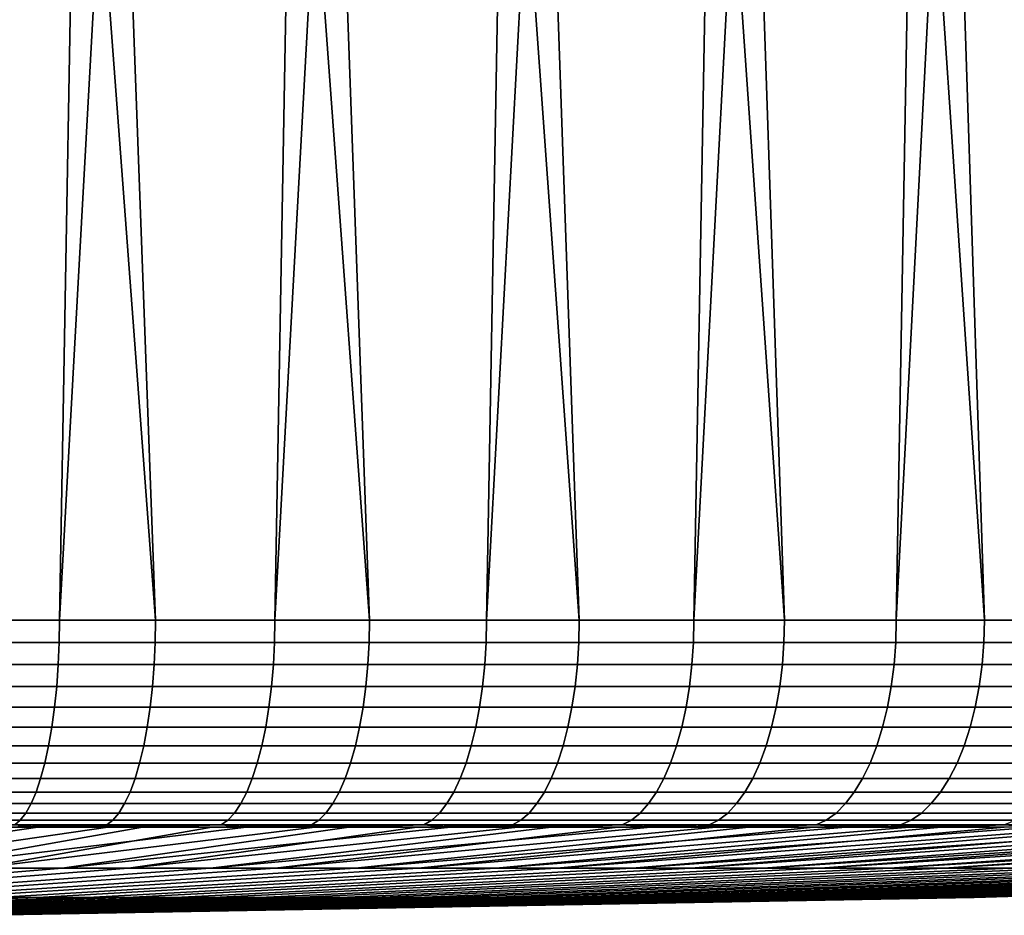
# Model space of a CAD drawing. Header units: metres. Extents: x -166 to 33, y -71 to 34.
# Tile 107 of 256: x 16.13 to 20.88, y -71.42 to -67.1. Entities that reach past the tile are written whole.
import ezdxf

# ---------------------------------------------------------------- set-up
doc = ezdxf.new("R2010")
doc.units = ezdxf.units.M
doc.layers.add('solid_12208131', color=7, linetype='CONTINUOUS')

msp = doc.modelspace()

# ---------------------------------------------------------------- linework, layer by layer
at = {"layer": 'solid_12208131'}
for points in [[(17.030746, -56.073952, 46.871193), (17.087698, -56.099998, 46.886261), (16.318224, -69.997673, 46.665993), (16.565168, -56.099998, 46.733059)], [(18.054014, -56.073952, 47.213531), (18.119276, -56.099998, 47.235043), (17.357441, -69.997673, 46.971443), (17.605862, -56.099998, 47.053631)], [(18.308369, -56.073952, 84.691711), (17.830038, -56.099998, 84.869095), (18.825859, -69.997673, 84.489082), (18.341267, -56.099998, 84.681602)], [(19.057329, -56.073952, 47.610569), (19.130342, -56.099998, 47.639454), (18.378595, -69.997673, 47.33271), (18.627562, -56.099998, 47.430367)], [(19.306202, -56.073952, 84.28109), (18.8472, -56.099998, 84.48027), (19.815653, -69.997673, 84.04911), (19.347467, -56.099998, 84.265236)], [(20.037767, -56.073952, 48.061138), (20.117901, -56.099998, 48.098293), (19.378695, -69.997673, 47.748726), (19.627245, -56.099998, 47.862152)], [(20.280434, -56.073952, 83.817253), (19.841694, -56.099998, 84.036659), (20.780178, -69.997673, 83.556198), (20.329515, -56.099998, 83.794716)], [(20.992476, -56.073952, 48.563938), (21.07902, -56.099998, 48.610207), (20.354803, -69.997673, 48.218281), (20.601944, -56.099998, 48.347706)], [(21.22823, -56.073952, 83.301544), (20.810568, -56.099998, 83.539581), (21.7166, -69.997673, 83.011795), (21.284498, -56.099998, 83.271446)], [(15.207878, -56.099998, 85.594307), (15.734199, -69.997673, 85.479248), (16.782133, -69.997673, 85.2052), (15.739821, -56.099998, 85.477936)], [(16.565168, -56.099998, 46.733059), (16.318224, -69.997673, 46.665993), (15.263996, -69.997673, 46.417255), (16.038664, -56.099998, 46.594143)], [(16.268398, -56.099998, 85.34713), (15.739821, -56.099998, 85.477936), (16.782133, -69.997673, 85.2052)], [(16.268398, -56.099998, 85.34713), (16.782133, -69.997673, 85.2052), (17.813696, -69.997673, 84.874825), (16.793221, -56.099998, 85.201973)], [(17.605862, -56.099998, 47.053631), (17.357441, -69.997673, 46.971443), (16.318224, -69.997673, 46.665993), (17.087698, -56.099998, 46.886261)], [(17.313894, -56.099998, 85.042595), (16.793221, -56.099998, 85.201973), (17.813696, -69.997673, 84.874825)], [(17.313894, -56.099998, 85.042595), (17.813696, -69.997673, 84.874825), (18.825859, -69.997673, 84.489082), (17.830038, -56.099998, 84.869095)], [(18.627562, -56.099998, 47.430367), (18.378595, -69.997673, 47.33271), (17.357441, -69.997673, 46.971443), (18.119276, -56.099998, 47.235043)], [(18.341267, -56.099998, 84.681602), (18.825859, -69.997673, 84.489082), (19.815653, -69.997673, 84.04911), (18.8472, -56.099998, 84.48027)], [(19.627245, -56.099998, 47.862152), (19.378695, -69.997673, 47.748726), (18.378595, -69.997673, 47.33271), (19.130342, -56.099998, 47.639454)], [(19.347467, -56.099998, 84.265236), (19.815653, -69.997673, 84.04911), (20.780178, -69.997673, 83.556198), (19.841694, -56.099998, 84.036659)], [(20.601944, -56.099998, 48.347706), (20.354803, -69.997673, 48.218281), (19.378695, -69.997673, 47.748726), (20.117901, -56.099998, 48.098293)], [(20.329515, -56.099998, 83.794716), (20.780178, -69.997673, 83.556198), (21.7166, -69.997673, 83.011795), (20.810568, -56.099998, 83.539581)], [(21.548773, -56.099998, 48.885593), (21.30406, -69.997673, 48.73999), (20.354803, -69.997673, 48.218281), (21.07902, -56.099998, 48.610207)], [(16.316748, -70.104958, 46.671574), (15.262823, -70.104958, 46.422905), (15.263996, -69.997673, 46.417255), (16.318224, -69.997673, 46.665993)], [(15.73289, -70.104958, 85.473625), (16.780523, -70.104958, 85.199661), (16.782133, -69.997673, 85.2052), (15.734199, -69.997673, 85.479248)], [(17.355663, -70.104958, 46.976936), (16.316748, -70.104958, 46.671574), (16.318224, -69.997673, 46.665993), (17.357441, -69.997673, 46.971443)], [(16.780523, -70.104958, 85.199661), (17.811787, -70.104958, 84.869377), (17.813696, -69.997673, 84.874825), (16.782133, -69.997673, 85.2052)], [(18.376524, -70.104958, 47.338097), (17.355663, -70.104958, 46.976936), (17.357441, -69.997673, 46.971443), (18.378595, -69.997673, 47.33271)], [(17.811787, -70.104958, 84.869377), (18.823658, -70.104958, 84.483749), (18.825859, -69.997673, 84.489082), (17.813696, -69.997673, 84.874825)], [(19.376333, -70.104958, 47.753994), (18.376524, -70.104958, 47.338097), (18.378595, -69.997673, 47.33271), (19.378695, -69.997673, 47.748726)], [(18.823658, -70.104958, 84.483749), (19.813168, -70.104958, 84.043907), (19.815653, -69.997673, 84.04911), (18.825859, -69.997673, 84.489082)], [(20.352161, -70.104958, 48.223412), (19.376333, -70.104958, 47.753994), (19.378695, -69.997673, 47.748726), (20.354803, -69.997673, 48.218281)], [(19.813168, -70.104958, 84.043907), (20.777412, -70.104958, 83.551132), (20.780178, -69.997673, 83.556198), (19.815653, -69.997673, 84.04911)], [(21.301144, -70.104958, 48.744968), (20.352161, -70.104958, 48.223412), (20.354803, -69.997673, 48.218281), (21.30406, -69.997673, 48.73999)], [(20.777412, -70.104958, 83.551132), (21.713566, -70.104958, 83.006882), (21.7166, -69.997673, 83.011795), (20.780178, -69.997673, 83.556198)], [(15.262823, -70.104958, 46.422905), (16.316748, -70.104958, 46.671574), (16.312256, -70.212387, 46.688541), (15.259257, -70.212387, 46.44009)], [(16.780523, -70.104958, 85.199661), (15.73289, -70.104958, 85.473625), (15.728911, -70.212387, 85.456528), (16.775625, -70.212387, 85.182808)], [(16.316748, -70.104958, 46.671574), (17.355663, -70.104958, 46.976936), (17.35026, -70.212387, 46.993633), (16.312256, -70.212387, 46.688541)], [(17.811787, -70.104958, 84.869377), (16.780523, -70.104958, 85.199661), (16.775625, -70.212387, 85.182808), (17.805983, -70.212387, 84.852814)], [(17.355663, -70.104958, 46.976936), (18.376524, -70.104958, 47.338097), (18.370224, -70.212387, 47.354477), (17.35026, -70.212387, 46.993633)], [(18.823658, -70.104958, 84.483749), (17.811787, -70.104958, 84.869377), (17.805983, -70.212387, 84.852814), (18.816965, -70.212387, 84.467522)], [(18.376524, -70.104958, 47.338097), (19.376333, -70.104958, 47.753994), (19.369156, -70.212387, 47.770012), (18.370224, -70.212387, 47.354477)], [(19.813168, -70.104958, 84.043907), (18.823658, -70.104958, 84.483749), (18.816965, -70.212387, 84.467522), (19.805607, -70.212387, 84.028069)], [(19.376333, -70.104958, 47.753994), (20.352161, -70.104958, 48.223412), (20.344128, -70.212387, 48.239014), (19.369156, -70.212387, 47.770012)], [(20.777412, -70.104958, 83.551132), (19.813168, -70.104958, 84.043907), (19.805607, -70.212387, 84.028069), (20.769005, -70.212387, 83.535728)], [(20.352161, -70.104958, 48.223412), (21.301144, -70.104958, 48.744968), (21.292276, -70.212387, 48.760117), (20.344128, -70.212387, 48.239014)], [(21.713566, -70.104958, 83.006882), (20.777412, -70.104958, 83.551132), (20.769005, -70.212387, 83.535728), (21.704336, -70.212387, 82.991959)], [(15.259257, -70.212387, 46.44009), (16.312256, -70.212387, 46.688541), (16.304804, -70.317268, 46.716694), (15.253339, -70.317268, 46.468605)], [(16.775625, -70.212387, 85.182808), (15.728911, -70.212387, 85.456528), (15.722308, -70.317268, 85.428169), (16.767496, -70.317268, 85.154839)], [(16.312256, -70.212387, 46.688541), (17.35026, -70.212387, 46.993633), (17.341293, -70.317268, 47.021343), (16.304804, -70.317268, 46.716694)], [(17.805983, -70.212387, 84.852814), (16.775625, -70.212387, 85.182808), (16.767496, -70.317268, 85.154839), (17.796352, -70.317268, 84.825333)], [(17.35026, -70.212387, 46.993633), (18.370224, -70.212387, 47.354477), (18.35977, -70.317268, 47.38166), (17.341293, -70.317268, 47.021343)], [(18.816965, -70.212387, 84.467522), (17.805983, -70.212387, 84.852814), (17.796352, -70.317268, 84.825333), (18.805861, -70.317268, 84.440598)], [(18.370224, -70.212387, 47.354477), (19.369156, -70.212387, 47.770012), (19.357246, -70.317268, 47.796589), (18.35977, -70.317268, 47.38166)], [(19.805607, -70.212387, 84.028069), (18.816965, -70.212387, 84.467522), (18.805861, -70.317268, 84.440598), (19.79306, -70.317268, 84.001785)], [(19.369156, -70.212387, 47.770012), (20.344128, -70.212387, 48.239014), (20.330797, -70.317268, 48.264908), (19.357246, -70.317268, 47.796589)], [(20.769005, -70.212387, 83.535728), (19.805607, -70.212387, 84.028069), (19.79306, -70.317268, 84.001785), (20.755054, -70.317268, 83.510162)], [(20.344128, -70.212387, 48.239014), (21.292276, -70.212387, 48.760117), (21.277563, -70.317268, 48.785252), (20.330797, -70.317268, 48.264908)], [(21.704336, -70.212387, 82.991959), (20.769005, -70.212387, 83.535728), (20.755054, -70.317268, 83.510162), (21.689024, -70.317268, 82.967186)], [(15.253339, -70.317268, 46.468605), (16.304804, -70.317268, 46.716694), (16.294477, -70.418365, 46.755703), (15.24514, -70.418365, 46.508114)], [(16.767496, -70.317268, 85.154839), (15.722308, -70.317268, 85.428169), (15.713161, -70.418365, 85.388863), (16.756233, -70.418365, 85.116096)], [(16.304804, -70.317268, 46.716694), (17.341293, -70.317268, 47.021343), (17.328871, -70.418365, 47.059734), (16.294477, -70.418365, 46.755703)], [(17.796352, -70.317268, 84.825333), (16.767496, -70.317268, 85.154839), (16.756233, -70.418365, 85.116096), (17.783009, -70.418365, 84.787247)], [(17.341293, -70.317268, 47.021343), (18.35977, -70.317268, 47.38166), (18.345287, -70.418365, 47.419323), (17.328871, -70.418365, 47.059734)], [(18.805861, -70.317268, 84.440598), (17.796352, -70.317268, 84.825333), (17.783009, -70.418365, 84.787247), (18.790476, -70.418365, 84.403297)], [(18.35977, -70.317268, 47.38166), (19.357246, -70.317268, 47.796589), (19.340746, -70.418365, 47.833408), (18.345287, -70.418365, 47.419323)], [(19.79306, -70.317268, 84.001785), (18.805861, -70.317268, 84.440598), (18.790476, -70.418365, 84.403297), (19.775679, -70.418365, 83.96537)], [(19.357246, -70.317268, 47.796589), (20.330797, -70.317268, 48.264908), (20.312326, -70.418365, 48.300785), (19.340746, -70.418365, 47.833408)], [(20.755054, -70.317268, 83.510162), (19.79306, -70.317268, 84.001785), (19.775679, -70.418365, 83.96537), (20.735727, -70.418365, 83.474747)], [(20.330797, -70.317268, 48.264908), (21.277563, -70.317268, 48.785252), (21.257177, -70.418365, 48.820072), (20.312326, -70.418365, 48.300785)], [(21.689024, -70.317268, 82.967186), (20.755054, -70.317268, 83.510162), (20.735727, -70.418365, 83.474747), (21.667805, -70.418365, 82.932861)], [(15.24514, -70.418365, 46.508114), (16.294477, -70.418365, 46.755703), (16.281399, -70.514481, 46.805099), (15.234756, -70.514481, 46.558147)], [(16.756233, -70.418365, 85.116096), (15.713161, -70.418365, 85.388863), (15.701575, -70.514481, 85.339096), (16.741972, -70.514481, 85.067024)], [(16.294477, -70.418365, 46.755703), (17.328871, -70.418365, 47.059734), (17.313139, -70.514481, 47.108353), (16.281399, -70.514481, 46.805099)], [(17.783009, -70.418365, 84.787247), (16.756233, -70.418365, 85.116096), (16.741972, -70.514481, 85.067024), (17.766111, -70.514481, 84.739021)], [(17.328871, -70.418365, 47.059734), (18.345287, -70.418365, 47.419323), (18.326946, -70.514481, 47.467018), (17.313139, -70.514481, 47.108353)], [(18.790476, -70.418365, 84.403297), (17.783009, -70.418365, 84.787247), (17.766111, -70.514481, 84.739021), (18.770992, -70.514481, 84.356056)], [(18.345287, -70.418365, 47.419323), (19.340746, -70.418365, 47.833408), (19.319849, -70.514481, 47.880043), (18.326946, -70.514481, 47.467018)], [(19.775679, -70.418365, 83.96537), (18.790476, -70.418365, 84.403297), (18.770992, -70.514481, 84.356056), (19.753666, -70.514481, 83.91925)], [(19.340746, -70.418365, 47.833408), (20.312326, -70.418365, 48.300785), (20.288935, -70.514481, 48.346218), (19.319849, -70.514481, 47.880043)], [(20.735727, -70.418365, 83.474747), (19.775679, -70.418365, 83.96537), (19.753666, -70.514481, 83.91925), (20.71125, -70.514481, 83.429886)], [(20.312326, -70.418365, 48.300785), (21.257177, -70.418365, 48.820072), (21.231363, -70.514481, 48.864174), (20.288935, -70.514481, 48.346218)], [(21.667805, -70.418365, 82.932861), (20.735727, -70.418365, 83.474747), (20.71125, -70.514481, 83.429886), (21.640936, -70.514481, 82.889397)], [(15.234756, -70.514481, 46.558147), (16.281399, -70.514481, 46.805099), (16.265726, -70.604469, 46.864304), (15.222312, -70.604469, 46.618114)], [(16.741972, -70.514481, 85.067024), (15.701575, -70.514481, 85.339096), (15.687691, -70.604469, 85.279449), (16.724878, -70.604469, 85.008217)], [(16.281399, -70.514481, 46.805099), (17.313139, -70.514481, 47.108353), (17.294283, -70.604469, 47.166622), (16.265726, -70.604469, 46.864304)], [(17.766111, -70.514481, 84.739021), (16.741972, -70.514481, 85.067024), (16.724878, -70.604469, 85.008217), (17.745859, -70.604469, 84.681229)], [(17.313139, -70.514481, 47.108353), (18.326946, -70.514481, 47.467018), (18.304964, -70.604469, 47.524181), (17.294283, -70.604469, 47.166622)], [(18.770992, -70.514481, 84.356056), (17.766111, -70.514481, 84.739021), (17.745859, -70.604469, 84.681229), (18.747641, -70.604469, 84.299438)], [(18.326946, -70.514481, 47.467018), (19.319849, -70.514481, 47.880043), (19.294804, -70.604469, 47.935932), (18.304964, -70.604469, 47.524181)], [(19.753666, -70.514481, 83.91925), (18.770992, -70.514481, 84.356056), (18.747641, -70.604469, 84.299438), (19.727282, -70.604469, 83.863983)], [(19.319849, -70.514481, 47.880043), (20.288935, -70.514481, 48.346218), (20.260902, -70.604469, 48.400669), (19.294804, -70.604469, 47.935932)], [(20.71125, -70.514481, 83.429886), (19.753666, -70.514481, 83.91925), (19.727282, -70.604469, 83.863983), (20.681913, -70.604469, 83.376129)], [(20.288935, -70.514481, 48.346218), (21.231363, -70.514481, 48.864174), (21.200422, -70.604469, 48.917027), (20.260902, -70.604469, 48.400669)], [(21.640936, -70.514481, 82.889397), (20.71125, -70.514481, 83.429886), (20.681913, -70.604469, 83.376129), (21.608732, -70.604469, 82.837303)], [(15.222312, -70.604469, 46.618114), (16.265726, -70.604469, 46.864304), (16.247643, -70.687271, 46.932613), (15.207953, -70.687271, 46.687302)], [(16.724878, -70.604469, 85.008217), (15.687691, -70.604469, 85.279449), (15.671671, -70.687271, 85.210625), (16.705156, -70.687271, 84.940361)], [(16.265726, -70.604469, 46.864304), (17.294283, -70.604469, 47.166622), (17.272528, -70.687271, 47.233852), (16.247643, -70.687271, 46.932613)], [(17.745859, -70.604469, 84.681229), (16.724878, -70.604469, 85.008217), (16.705156, -70.687271, 84.940361), (17.722492, -70.687271, 84.61454)], [(17.294283, -70.604469, 47.166622), (18.304964, -70.604469, 47.524181), (18.279602, -70.687271, 47.590134), (17.272528, -70.687271, 47.233852)], [(18.747641, -70.604469, 84.299438), (17.745859, -70.604469, 84.681229), (17.722492, -70.687271, 84.61454), (18.720697, -70.687271, 84.234116)], [(18.304964, -70.604469, 47.524181), (19.294804, -70.604469, 47.935932), (19.265909, -70.687271, 48.000416), (18.279602, -70.687271, 47.590134)], [(19.727282, -70.604469, 83.863983), (18.747641, -70.604469, 84.299438), (18.720697, -70.687271, 84.234116), (19.696842, -70.687271, 83.800217)], [(19.294804, -70.604469, 47.935932), (20.260902, -70.604469, 48.400669), (20.228558, -70.687271, 48.463493), (19.265909, -70.687271, 48.000416)], [(20.681913, -70.604469, 83.376129), (19.727282, -70.604469, 83.863983), (19.696842, -70.687271, 83.800217), (20.648066, -70.687271, 83.314102)], [(20.260902, -70.604469, 48.400669), (21.200422, -70.604469, 48.917027), (21.164722, -70.687271, 48.978008), (20.228558, -70.687271, 48.463493)], [(21.608732, -70.604469, 82.837303), (20.681913, -70.604469, 83.376129), (20.648066, -70.687271, 83.314102), (21.571575, -70.687271, 82.777199)], [(15.207953, -70.687271, 46.687302), (16.247643, -70.687271, 46.932613), (16.227364, -70.761894, 47.009216), (15.191851, -70.761894, 46.764893)], [(16.705156, -70.687271, 84.940361), (15.671671, -70.687271, 85.210625), (15.653707, -70.761894, 85.133446), (16.683039, -70.761894, 84.864265)], [(16.247643, -70.687271, 46.932613), (17.272528, -70.687271, 47.233852), (17.248131, -70.761894, 47.309246), (16.227364, -70.761894, 47.009216)], [(17.722492, -70.687271, 84.61454), (16.705156, -70.687271, 84.940361), (16.683039, -70.761894, 84.864265), (17.696287, -70.761894, 84.539757)], [(17.272528, -70.687271, 47.233852), (18.279602, -70.687271, 47.590134), (18.251158, -70.761894, 47.664097), (17.248131, -70.761894, 47.309246)], [(18.720697, -70.687271, 84.234116), (17.722492, -70.687271, 84.61454), (17.696287, -70.761894, 84.539757), (18.690483, -70.761894, 84.160858)], [(18.279602, -70.687271, 47.590134), (19.265909, -70.687271, 48.000416), (19.233503, -70.761894, 48.072727), (18.251158, -70.761894, 47.664097)], [(19.696842, -70.687271, 83.800217), (18.720697, -70.687271, 84.234116), (18.690483, -70.761894, 84.160858), (19.662706, -70.761894, 83.728699)], [(19.265909, -70.687271, 48.000416), (20.228558, -70.687271, 48.463493), (20.192284, -70.761894, 48.533947), (19.233503, -70.761894, 48.072727)], [(20.648066, -70.687271, 83.314102), (19.696842, -70.687271, 83.800217), (19.662706, -70.761894, 83.728699), (20.610107, -70.761894, 83.244537)], [(20.228558, -70.687271, 48.463493), (21.164722, -70.687271, 48.978008), (21.124689, -70.761894, 49.046394), (20.192284, -70.761894, 48.533947)], [(21.571575, -70.687271, 82.777199), (20.648066, -70.687271, 83.314102), (20.610107, -70.761894, 83.244537), (21.529907, -70.761894, 82.709793)], [(15.191851, -70.761894, 46.764893), (16.227364, -70.761894, 47.009216), (16.20513, -70.827469, 47.093208), (15.174196, -70.827469, 46.849964)], [(16.683039, -70.761894, 84.864265), (15.653707, -70.761894, 85.133446), (15.634008, -70.827469, 85.04882), (16.658789, -70.827469, 84.78083)], [(16.227364, -70.761894, 47.009216), (17.248131, -70.761894, 47.309246), (17.221382, -70.827469, 47.391911), (16.20513, -70.827469, 47.093208)], [(17.696287, -70.761894, 84.539757), (16.683039, -70.761894, 84.864265), (16.658789, -70.827469, 84.78083), (17.667557, -70.827469, 84.457756)], [(17.248131, -70.761894, 47.309246), (18.251158, -70.761894, 47.664097), (18.219973, -70.827469, 47.74519), (17.221382, -70.827469, 47.391911)], [(18.690483, -70.761894, 84.160858), (17.696287, -70.761894, 84.539757), (17.667557, -70.827469, 84.457756), (18.657354, -70.827469, 84.080544)], [(18.251158, -70.761894, 47.664097), (19.233503, -70.761894, 48.072727), (19.197973, -70.827469, 48.152016), (18.219973, -70.827469, 47.74519)], [(19.662706, -70.761894, 83.728699), (18.690483, -70.761894, 84.160858), (18.657354, -70.827469, 84.080544), (19.625278, -70.827469, 83.650291)], [(19.233503, -70.761894, 48.072727), (20.192284, -70.761894, 48.533947), (20.152514, -70.827469, 48.611195), (19.197973, -70.827469, 48.152016)], [(20.610107, -70.761894, 83.244537), (19.662706, -70.761894, 83.728699), (19.625278, -70.827469, 83.650291), (20.568489, -70.827469, 83.168274)], [(20.192284, -70.761894, 48.533947), (21.124689, -70.761894, 49.046394), (21.080795, -70.827469, 49.121376), (20.152514, -70.827469, 48.611195)], [(21.529907, -70.761894, 82.709793), (20.610107, -70.761894, 83.244537), (20.568489, -70.827469, 83.168274), (21.484221, -70.827469, 82.635895)], [(15.174196, -70.827469, 46.849964), (16.20513, -70.827469, 47.093208), (16.181202, -70.883209, 47.183594), (15.155197, -70.883209, 46.941513)], [(16.658789, -70.827469, 84.78083), (15.634008, -70.827469, 85.04882), (15.612812, -70.883209, 84.957764), (16.632692, -70.883209, 84.691055)], [(16.20513, -70.827469, 47.093208), (17.221382, -70.827469, 47.391911), (17.192596, -70.883209, 47.480865), (16.181202, -70.883209, 47.183594)], [(17.667557, -70.827469, 84.457756), (16.658789, -70.827469, 84.78083), (16.632692, -70.883209, 84.691055), (17.636639, -70.883209, 84.369522)], [(17.221382, -70.827469, 47.391911), (18.219973, -70.827469, 47.74519), (18.186415, -70.883209, 47.832458), (17.192596, -70.883209, 47.480865)], [(18.657354, -70.827469, 84.080544), (17.667557, -70.827469, 84.457756), (17.636639, -70.883209, 84.369522), (18.621704, -70.883209, 83.99411)], [(18.219973, -70.827469, 47.74519), (19.197973, -70.827469, 48.152016), (19.159739, -70.883209, 48.237339), (18.186415, -70.883209, 47.832458)], [(19.625278, -70.827469, 83.650291), (18.657354, -70.827469, 84.080544), (18.621704, -70.883209, 83.99411), (19.585001, -70.883209, 83.565918)], [(19.197973, -70.827469, 48.152016), (20.152514, -70.827469, 48.611195), (20.109716, -70.883209, 48.694321), (19.159739, -70.883209, 48.237339)], [(20.568489, -70.827469, 83.168274), (19.625278, -70.827469, 83.650291), (19.585001, -70.883209, 83.565918), (20.523703, -70.883209, 83.086197)], [(20.152514, -70.827469, 48.611195), (21.080795, -70.827469, 49.121376), (21.03356, -70.883209, 49.202065), (20.109716, -70.883209, 48.694321)], [(21.484221, -70.827469, 82.635895), (20.568489, -70.827469, 83.168274), (20.523703, -70.883209, 83.086197), (21.435057, -70.883209, 82.556366)], [(15.155197, -70.883209, 46.941513), (16.181202, -70.883209, 47.183594), (16.155867, -70.928459, 47.279297), (15.13508, -70.928459, 47.038448)], [(16.632692, -70.883209, 84.691055), (15.612812, -70.883209, 84.957764), (15.590367, -70.928459, 84.861336), (16.605061, -70.928459, 84.595985)], [(16.181202, -70.883209, 47.183594), (17.192596, -70.883209, 47.480865), (17.162117, -70.928459, 47.575058), (16.155867, -70.928459, 47.279297)], [(17.636639, -70.883209, 84.369522), (16.632692, -70.883209, 84.691055), (16.605061, -70.928459, 84.595985), (17.603899, -70.928459, 84.276085)], [(17.192596, -70.883209, 47.480865), (18.186415, -70.883209, 47.832458), (18.150879, -70.928459, 47.924862), (17.162117, -70.928459, 47.575058)], [(18.621704, -70.883209, 83.99411), (17.636639, -70.883209, 84.369522), (17.603899, -70.928459, 84.276085), (18.583956, -70.928459, 83.902588)], [(18.186415, -70.883209, 47.832458), (19.159739, -70.883209, 48.237339), (19.119253, -70.928459, 48.327682), (18.150879, -70.928459, 47.924862)], [(19.585001, -70.883209, 83.565918), (18.621704, -70.883209, 83.99411), (18.583956, -70.928459, 83.902588), (19.542353, -70.928459, 83.47657)], [(19.159739, -70.883209, 48.237339), (20.109716, -70.883209, 48.694321), (20.0644, -70.928459, 48.782341), (19.119253, -70.928459, 48.327682)], [(20.523703, -70.883209, 83.086197), (19.585001, -70.883209, 83.565918), (19.542353, -70.928459, 83.47657), (20.47628, -70.928459, 82.99929)], [(20.109716, -70.883209, 48.694321), (21.03356, -70.883209, 49.202065), (20.983543, -70.928459, 49.287502), (20.0644, -70.928459, 48.782341)], [(21.435057, -70.883209, 82.556366), (20.523703, -70.883209, 83.086197), (20.47628, -70.928459, 82.99929), (21.382999, -70.928459, 82.472153)], [(15.114083, -70.962677, 47.139626), (16.129423, -70.962677, 47.379189), (16.102184, -70.985466, 47.482086), (15.092454, -70.985466, 47.243843)], [(15.13508, -70.928459, 47.038448), (16.155867, -70.928459, 47.279297), (16.129423, -70.962677, 47.379189), (15.114083, -70.962677, 47.139626)], [(16.57622, -70.962677, 84.496758), (15.56694, -70.962677, 84.760696), (15.542809, -70.985466, 84.657028), (16.546511, -70.985466, 84.394547)], [(16.605061, -70.928459, 84.595985), (15.590367, -70.928459, 84.861336), (15.56694, -70.962677, 84.760696), (16.57622, -70.962677, 84.496758)], [(16.129423, -70.962677, 47.379189), (17.130304, -70.962677, 47.67337), (17.097534, -70.985466, 47.774643), (16.102184, -70.985466, 47.482086)], [(16.155867, -70.928459, 47.279297), (17.162117, -70.928459, 47.575058), (17.130304, -70.962677, 47.67337), (16.129423, -70.962677, 47.379189)], [(17.569729, -70.962677, 84.178566), (16.57622, -70.962677, 84.496758), (16.546511, -70.985466, 84.394547), (17.534531, -70.985466, 84.078117)], [(17.603899, -70.928459, 84.276085), (16.605061, -70.928459, 84.595985), (16.57622, -70.962677, 84.496758), (17.569729, -70.962677, 84.178566)], [(17.130304, -70.962677, 47.67337), (18.113791, -70.962677, 48.021309), (18.075584, -70.985466, 48.120659), (17.097534, -70.985466, 47.774643)], [(17.162117, -70.928459, 47.575058), (18.150879, -70.928459, 47.924862), (18.113791, -70.962677, 48.021309), (17.130304, -70.962677, 47.67337)], [(18.544556, -70.962677, 83.80706), (17.569729, -70.962677, 84.178566), (17.534531, -70.985466, 84.078117), (18.503969, -70.985466, 83.708656)], [(18.583956, -70.928459, 83.902588), (17.603899, -70.928459, 84.276085), (17.569729, -70.962677, 84.178566), (18.544556, -70.962677, 83.80706)], [(18.113791, -70.962677, 48.021309), (19.076998, -70.962677, 48.421982), (19.03347, -70.985466, 48.519115), (18.075584, -70.985466, 48.120659)], [(18.150879, -70.928459, 47.924862), (19.119253, -70.928459, 48.327682), (19.076998, -70.962677, 48.421982), (18.113791, -70.962677, 48.021309)], [(19.497839, -70.962677, 83.383316), (18.544556, -70.962677, 83.80706), (18.503969, -70.985466, 83.708656), (19.451986, -70.985466, 83.287254)], [(19.542353, -70.928459, 83.47657), (18.583956, -70.928459, 83.902588), (18.544556, -70.962677, 83.80706), (19.497839, -70.962677, 83.383316)], [(19.076998, -70.962677, 48.421982), (20.017099, -70.962677, 48.874214), (19.968378, -70.985466, 48.968849), (19.03347, -70.985466, 48.519115)], [(19.119253, -70.928459, 48.327682), (20.0644, -70.928459, 48.782341), (20.017099, -70.962677, 48.874214), (19.076998, -70.962677, 48.421982)], [(20.426783, -70.962677, 82.908585), (19.497839, -70.962677, 83.383316), (19.451986, -70.985466, 83.287254), (20.375797, -70.985466, 82.815155)], [(20.47628, -70.928459, 82.99929), (19.542353, -70.928459, 83.47657), (19.497839, -70.962677, 83.383316), (20.426783, -70.962677, 82.908585)], [(20.017099, -70.962677, 48.874214), (20.931339, -70.962677, 49.376678), (20.877565, -70.985466, 49.468536), (19.968378, -70.985466, 48.968849)], [(20.0644, -70.928459, 48.782341), (20.983543, -70.928459, 49.287502), (20.931339, -70.962677, 49.376678), (20.017099, -70.962677, 48.874214)], [(21.328663, -70.962677, 82.384262), (20.426783, -70.962677, 82.908585), (20.375797, -70.985466, 82.815155), (21.272694, -70.985466, 82.293724)], [(21.382999, -70.928459, 82.472153), (20.47628, -70.928459, 82.99929), (20.426783, -70.962677, 82.908585), (21.328663, -70.962677, 82.384262)], [(16.102184, -70.985466, 47.482086), (16.214338, -70.996544, 47.624249), (14.858916, -71.194702, 52.178505), (15.706103, -70.996544, 47.493061)], [(16.214338, -70.996544, 47.624249), (16.718767, -70.996544, 47.769394), (15.60183, -71.194702, 52.396866), (14.858916, -71.194702, 52.178505)], [(17.052746, -70.996544, 84.126144), (16.551071, -70.996544, 84.280533), (15.190556, -71.194702, 79.729416), (15.927999, -71.194702, 79.493233)], [(16.551071, -70.996544, 84.280533), (16.04533, -70.996544, 84.421036), (15.190556, -71.194702, 79.729416)], [(16.546511, -70.985466, 84.394547), (15.542809, -70.985466, 84.657028), (16.04533, -70.996544, 84.421036)], [(17.097534, -70.985466, 47.774643), (17.219004, -70.996544, 47.928383), (15.60183, -71.194702, 52.396866), (16.718767, -70.996544, 47.769394)], [(17.219004, -70.996544, 47.928383), (17.71467, -70.996544, 48.101093), (16.331835, -71.194702, 52.655128), (15.60183, -71.194702, 52.396866)], [(18.042389, -70.996544, 83.776207), (17.549978, -70.996544, 83.957993), (15.927999, -71.194702, 79.493233), (16.651573, -71.194702, 79.217476)], [(17.549978, -70.996544, 83.957993), (17.052746, -70.996544, 84.126144), (15.927999, -71.194702, 79.493233)], [(16.546511, -70.985466, 84.394547), (16.04533, -70.996544, 84.421036), (16.551071, -70.996544, 84.280533)], [(16.102184, -70.985466, 47.482086), (17.097534, -70.985466, 47.774643), (16.214338, -70.996544, 47.624249)], [(17.097534, -70.985466, 47.774643), (16.718767, -70.996544, 47.769394), (16.214338, -70.996544, 47.624249)], [(18.075584, -70.985466, 48.120659), (18.205389, -70.996544, 48.287395), (16.331835, -71.194702, 52.655128), (17.71467, -70.996544, 48.101093)], [(18.205389, -70.996544, 48.287395), (18.690788, -70.996544, 48.487152), (17.046785, -71.194702, 52.95253), (16.331835, -71.194702, 52.655128)], [(16.546511, -70.985466, 84.394547), (16.551071, -70.996544, 84.280533), (17.052746, -70.996544, 84.126144)], [(17.534531, -70.985466, 84.078117), (16.546511, -70.985466, 84.394547), (17.052746, -70.996544, 84.126144)], [(19.01125, -70.996544, 83.372284), (18.529602, -70.996544, 83.580917), (16.651573, -71.194702, 79.217476), (17.359158, -71.194702, 78.902954)], [(18.529602, -70.996544, 83.580917), (18.042389, -70.996544, 83.776207), (16.651573, -71.194702, 79.217476)], [(19.03347, -70.985466, 48.519115), (19.170498, -70.996544, 48.700203), (17.046785, -71.194702, 52.95253), (18.690788, -70.996544, 48.487152)], [(19.170498, -70.996544, 48.700203), (19.644157, -70.996544, 48.926395), (17.744585, -71.194702, 53.288204), (17.046785, -71.194702, 52.95253)], [(17.534531, -70.985466, 84.078117), (17.052746, -70.996544, 84.126144), (17.549978, -70.996544, 83.957993)], [(17.097534, -70.985466, 47.774643), (18.075584, -70.985466, 48.120659), (17.219004, -70.996544, 47.928383)], [(18.075584, -70.985466, 48.120659), (17.71467, -70.996544, 48.101093), (17.219004, -70.996544, 47.928383)], [(19.956388, -70.996544, 82.915596), (19.486965, -70.996544, 83.150452), (17.359158, -71.194702, 78.902954), (18.048677, -71.194702, 78.550575)], [(19.486965, -70.996544, 83.150452), (19.01125, -70.996544, 83.372284), (17.359158, -71.194702, 78.902954)], [(17.534531, -70.985466, 84.078117), (17.549978, -70.996544, 83.957993), (18.042389, -70.996544, 83.776207)], [(18.503969, -70.985466, 83.708656), (17.534531, -70.985466, 84.078117), (18.042389, -70.996544, 83.776207)], [(19.968378, -70.985466, 48.968849), (20.111403, -70.996544, 49.16555), (17.744585, -71.194702, 53.288204), (19.644157, -70.996544, 48.926395)], [(20.111403, -70.996544, 49.16555), (20.57188, -70.996544, 49.417492), (18.423189, -71.194702, 53.661163), (17.744585, -71.194702, 53.288204)], [(18.503969, -70.985466, 83.708656), (18.042389, -70.996544, 83.776207), (18.529602, -70.996544, 83.580917)], [(20.874935, -70.996544, 82.407539), (20.419163, -70.996544, 82.6679), (18.048677, -71.194702, 78.550575), (18.718107, -71.194702, 78.161392)], [(20.419163, -70.996544, 82.6679), (19.956388, -70.996544, 82.915596), (18.048677, -71.194702, 78.550575)], [(18.075584, -70.985466, 48.120659), (19.03347, -70.985466, 48.519115), (18.205389, -70.996544, 48.287395)], [(19.03347, -70.985466, 48.519115), (18.690788, -70.996544, 48.487152), (18.205389, -70.996544, 48.287395)], [(20.877565, -70.985466, 49.468536), (21.025244, -70.996544, 49.682022), (18.423189, -71.194702, 53.661163), (20.57188, -70.996544, 49.417492)], [(21.025244, -70.996544, 49.682022), (21.471144, -70.996544, 49.958946), (19.080608, -71.194702, 54.070316), (18.423189, -71.194702, 53.661163)], [(18.503969, -70.985466, 83.708656), (18.529602, -70.996544, 83.580917), (19.01125, -70.996544, 83.372284)], [(19.451986, -70.985466, 83.287254), (18.503969, -70.985466, 83.708656), (19.01125, -70.996544, 83.372284)], [(21.272694, -70.985466, 82.293724), (20.874935, -70.996544, 82.407539), (18.718107, -71.194702, 78.161392), (21.32336, -70.996544, 82.134727)], [(21.764097, -70.996544, 81.849655), (21.32336, -70.996544, 82.134727), (18.718107, -71.194702, 78.161392), (19.365486, -71.194702, 77.736534)], [(19.451986, -70.985466, 83.287254), (19.01125, -70.996544, 83.372284), (19.486965, -70.996544, 83.150452)], [(19.03347, -70.985466, 48.519115), (19.968378, -70.985466, 48.968849), (19.170498, -70.996544, 48.700203)], [(21.758368, -70.985466, 50.016716), (21.909245, -70.996544, 50.248051), (19.080608, -71.194702, 54.070316), (21.471144, -70.996544, 49.958946)], [(21.909245, -70.996544, 50.248051), (22.339212, -70.996544, 50.549118), (19.714911, -71.194702, 54.514458), (19.080608, -71.194702, 54.070316)], [(19.968378, -70.985466, 48.968849), (19.644157, -70.996544, 48.926395), (19.170498, -70.996544, 48.700203)], [(22.140045, -70.985466, 81.724503), (21.764097, -70.996544, 81.849655), (19.365486, -71.194702, 77.736534), (22.196814, -70.996544, 81.552551)], [(22.621178, -70.996544, 81.243637), (22.196814, -70.996544, 81.552551), (19.365486, -71.194702, 77.736534), (19.988914, -71.194702, 77.277252)], [(19.451986, -70.985466, 83.287254), (19.486965, -70.996544, 83.150452), (19.956388, -70.996544, 82.915596)], [(20.375797, -70.985466, 82.815155), (19.451986, -70.985466, 83.287254), (19.956388, -70.996544, 82.915596)], [(22.6082, -70.985466, 50.611774), (22.760721, -70.996544, 50.861919), (19.714911, -71.194702, 54.514458), (22.339212, -70.996544, 50.549118)], [(22.760721, -70.996544, 50.861919), (23.173452, -70.996544, 51.186214), (20.324238, -71.194702, 54.99229), (19.714911, -71.194702, 54.514458)], [(20.375797, -70.985466, 82.815155), (19.956388, -70.996544, 82.915596), (20.419163, -70.996544, 82.6679)], [(19.968378, -70.985466, 48.968849), (20.877565, -70.985466, 49.468536), (20.111403, -70.996544, 49.16555)], [(22.975307, -70.985466, 81.109161), (22.621178, -70.996544, 81.243637), (19.988914, -71.194702, 77.277252), (23.036871, -70.996544, 80.923149)], [(23.443573, -70.996544, 80.591324), (23.036871, -70.996544, 80.923149), (19.988914, -71.194702, 77.277252), (20.586561, -71.194702, 76.784889)], [(20.877565, -70.985466, 49.468536), (20.57188, -70.996544, 49.417492), (20.111403, -70.996544, 49.16555)], [(23.424572, -70.985466, 51.251968), (23.577089, -70.996544, 51.521759), (20.324238, -71.194702, 54.99229), (23.173452, -70.996544, 51.186214)], [(23.577089, -70.996544, 51.521759), (23.971329, -70.996544, 51.868301), (20.906801, -71.194702, 55.502411), (20.324238, -71.194702, 54.99229)], [(20.375797, -70.985466, 82.815155), (20.419163, -70.996544, 82.6679), (20.874935, -70.996544, 82.407539)], [(21.272694, -70.985466, 82.293724), (20.375797, -70.985466, 82.815155), (20.874935, -70.996544, 82.407539)], [(23.776031, -70.985466, 80.449501), (23.443573, -70.996544, 80.591324), (20.586561, -71.194702, 76.784889), (23.840979, -70.996544, 80.248421)], [(24.228785, -70.996544, 79.894691), (23.840979, -70.996544, 80.248421), (20.586561, -71.194702, 76.784889), (21.156677, -71.194702, 76.260895)], [(14.621058, -71.336739, 57.103848), (14.134413, -71.336739, 56.931683), (15.60183, -71.194702, 52.396866), (16.331835, -71.194702, 52.655128)], [(14.351848, -71.336739, 74.995056), (14.834208, -71.336739, 74.811226), (16.651573, -71.194702, 79.217476), (15.927999, -71.194702, 79.493233)], [(15.097669, -71.336739, 57.302105), (14.621058, -71.336739, 57.103848), (16.331835, -71.194702, 52.655128), (17.046785, -71.194702, 52.95253)], [(14.834208, -71.336739, 74.811226), (15.305908, -71.336739, 74.601555), (17.359158, -71.194702, 78.902954), (16.651573, -71.194702, 79.217476)], [(15.562847, -71.336739, 57.525879), (15.097669, -71.336739, 57.302105), (17.046785, -71.194702, 52.95253), (17.744585, -71.194702, 53.288204)], [(15.305908, -71.336739, 74.601555), (15.765565, -71.336739, 74.366646), (18.048677, -71.194702, 78.550575), (17.359158, -71.194702, 78.902954)], [(16.015228, -71.336739, 57.774506), (15.562847, -71.336739, 57.525879), (17.744585, -71.194702, 53.288204), (18.423189, -71.194702, 53.661163)], [(15.765565, -71.336739, 74.366646), (16.21183, -71.336739, 74.107201), (18.718107, -71.194702, 78.161392), (18.048677, -71.194702, 78.550575)], [(16.453485, -71.336739, 58.04726), (16.015228, -71.336739, 57.774506), (18.423189, -71.194702, 53.661163), (19.080608, -71.194702, 54.070316)], [(16.21183, -71.336739, 74.107201), (16.643394, -71.336739, 73.823975), (19.365486, -71.194702, 77.736534), (18.718107, -71.194702, 78.161392)], [(16.876333, -71.336739, 58.343342), (16.453485, -71.336739, 58.04726), (19.080608, -71.194702, 54.070316), (19.714911, -71.194702, 54.514458)], [(16.643394, -71.336739, 73.823975), (17.058994, -71.336739, 73.517807), (19.988914, -71.194702, 77.277252), (19.365486, -71.194702, 77.736534)], [(17.282532, -71.336739, 58.66188), (16.876333, -71.336739, 58.343342), (19.714911, -71.194702, 54.514458), (20.324238, -71.194702, 54.99229)], [(17.058994, -71.336739, 73.517807), (17.457407, -71.336739, 73.189583), (20.586561, -71.194702, 76.784889), (19.988914, -71.194702, 77.277252)], [(17.670889, -71.336739, 59.001945), (17.282532, -71.336739, 58.66188), (20.324238, -71.194702, 54.99229), (20.906801, -71.194702, 55.502411)], [(17.457407, -71.336739, 73.189583), (17.837465, -71.336739, 72.840263), (21.156677, -71.194702, 76.260895), (20.586561, -71.194702, 76.784889)], [(18.040266, -71.336739, 59.362534), (17.670889, -71.336739, 59.001945), (20.906801, -71.194702, 55.502411), (21.460894, -71.194702, 56.043324)], [(17.837465, -71.336739, 72.840263), (18.198055, -71.336739, 72.470886), (21.69759, -71.194702, 75.706802), (21.156677, -71.194702, 76.260895)], [(18.38958, -71.336739, 59.742592), (18.040266, -71.336739, 59.362534), (21.460894, -71.194702, 56.043324), (21.984888, -71.194702, 56.613438)], [(18.198055, -71.336739, 72.470886), (18.538118, -71.336739, 72.082535), (22.207708, -71.194702, 75.124237), (21.69759, -71.194702, 75.706802)], [(18.717804, -71.336739, 60.141006), (18.38958, -71.336739, 59.742592), (21.984888, -71.194702, 56.613438), (22.477249, -71.194702, 57.211086)], [(18.538118, -71.336739, 72.082535), (18.856659, -71.336739, 71.676331), (22.685541, -71.194702, 74.514908), (22.207708, -71.194702, 75.124237)], [(19.023977, -71.336739, 60.556606), (18.717804, -71.336739, 60.141006), (22.477249, -71.194702, 57.211086), (22.936533, -71.194702, 57.834515)], [(18.856659, -71.336739, 71.676331), (19.15274, -71.336739, 71.253487), (23.129684, -71.194702, 73.880608), (22.685541, -71.194702, 74.514908)], [(19.307203, -71.336739, 60.988171), (19.023977, -71.336739, 60.556606), (22.936533, -71.194702, 57.834515), (23.361391, -71.194702, 58.481892)], [(19.15274, -71.336739, 71.253487), (19.425495, -71.336739, 70.815231), (23.538837, -71.194702, 73.22319), (23.129684, -71.194702, 73.880608)], [(19.566648, -71.336739, 61.434437), (19.307203, -71.336739, 60.988171), (23.361391, -71.194702, 58.481892), (23.750578, -71.194702, 59.151321)], [(19.425495, -71.336739, 70.815231), (19.674122, -71.336739, 70.362846), (23.911797, -71.194702, 72.544586), (23.538837, -71.194702, 73.22319)], [(19.801552, -71.336739, 61.894093), (19.566648, -71.336739, 61.434437), (23.750578, -71.194702, 59.151321), (24.102951, -71.194702, 59.840843)], [(19.674122, -71.336739, 70.362846), (19.897894, -71.336739, 69.897667), (24.247471, -71.194702, 71.846786), (23.911797, -71.194702, 72.544586)], [(20.011227, -71.336739, 62.365791), (19.801552, -71.336739, 61.894093), (24.102951, -71.194702, 59.840843), (24.417477, -71.194702, 60.548428)], [(19.897894, -71.336739, 69.897667), (20.096153, -71.336739, 69.421059), (24.544874, -71.194702, 71.131836), (24.247471, -71.194702, 71.846786)], [(20.195057, -71.336739, 62.848152), (20.011227, -71.336739, 62.365791), (24.417477, -71.194702, 60.548428), (24.693235, -71.194702, 61.271999)], [(20.096153, -71.336739, 69.421059), (20.268318, -71.336739, 68.93441), (24.803133, -71.194702, 70.401833), (24.544874, -71.194702, 71.131836)], [(20.352503, -71.336739, 63.339756), (20.195057, -71.336739, 62.848152), (24.693235, -71.194702, 61.271999), (24.929415, -71.194702, 62.009445)], [(20.268318, -71.336739, 68.93441), (20.413885, -71.336739, 68.439163), (25.021494, -71.194702, 69.658913), (24.803133, -71.194702, 70.401833)], [(20.483101, -71.336739, 63.839165), (20.352503, -71.336739, 63.339756), (24.929415, -71.194702, 62.009445), (25.125324, -71.194702, 62.758591)], [(20.413885, -71.336739, 68.439163), (20.532425, -71.336739, 67.936752), (25.199314, -71.194702, 68.905266), (25.021494, -71.194702, 69.658913)], [(20.586473, -71.336739, 64.34491), (20.483101, -71.336739, 63.839165), (25.125324, -71.194702, 62.758591), (25.280388, -71.194702, 63.517246)], [(20.532425, -71.336739, 67.936752), (20.623592, -71.336739, 67.428665), (25.336071, -71.194702, 68.143105), (25.199314, -71.194702, 68.905266)], [(20.662312, -71.336739, 64.855515), (20.586473, -71.336739, 64.34491), (25.280388, -71.194702, 63.517246), (25.39415, -71.194702, 64.283188)], [(20.623592, -71.336739, 67.428665), (20.687119, -71.336739, 66.916389), (25.431364, -71.194702, 67.374649), (25.336071, -71.194702, 68.143105)], [(20.710396, -71.336739, 65.369469), (20.662312, -71.336739, 64.855515), (25.39415, -71.194702, 64.283188), (25.46628, -71.194702, 65.054161)], [(20.687119, -71.336739, 66.916389), (20.722816, -71.336739, 66.401421), (25.484915, -71.194702, 66.602158), (25.431364, -71.194702, 67.374649)], [(20.730583, -71.336739, 65.885277), (20.710396, -71.336739, 65.369469), (25.46628, -71.194702, 65.054161), (25.496565, -71.194702, 65.827904)], [(20.722816, -71.336739, 66.401421), (20.730583, -71.336739, 65.885277), (25.496565, -71.194702, 65.827904), (25.484915, -71.194702, 66.602158)], [(13.481804, -71.421944, 70.181534), (13.704841, -71.421944, 70.051865), (16.21183, -71.336739, 74.107201), (15.765565, -71.336739, 74.366646)], [(13.825617, -71.421944, 62.025333), (13.606582, -71.421944, 61.889015), (16.015228, -71.336739, 57.774506), (16.453485, -71.336739, 58.04726)], [(13.704841, -71.421944, 70.051865), (13.92053, -71.421944, 69.910309), (16.643394, -71.336739, 73.823975), (16.21183, -71.336739, 74.107201)], [(14.03695, -71.421944, 62.173313), (13.825617, -71.421944, 62.025333), (16.453485, -71.336739, 58.04726), (16.876333, -71.336739, 58.343342)], [(13.92053, -71.421944, 69.910309), (14.128241, -71.421944, 69.757294), (17.058994, -71.336739, 73.517807), (16.643394, -71.336739, 73.823975)], [(14.239962, -71.421944, 62.332512), (14.03695, -71.421944, 62.173313), (16.876333, -71.336739, 58.343342), (17.282532, -71.336739, 58.66188)], [(14.128241, -71.421944, 69.757294), (14.327362, -71.421944, 69.593246), (17.457407, -71.336739, 73.189583), (17.058994, -71.336739, 73.517807)], [(14.434057, -71.421944, 62.502472), (14.239962, -71.421944, 62.332512), (17.282532, -71.336739, 58.66188), (17.670889, -71.336739, 59.001945)], [(14.327362, -71.421944, 69.593246), (14.51731, -71.421944, 69.418663), (17.837465, -71.336739, 72.840263), (17.457407, -71.336739, 73.189583)], [(14.618667, -71.421944, 62.68269), (14.434057, -71.421944, 62.502472), (17.670889, -71.336739, 59.001945), (18.040266, -71.336739, 59.362534)], [(14.51731, -71.421944, 69.418663), (14.697528, -71.421944, 69.234055), (18.198055, -71.336739, 72.470886), (17.837465, -71.336739, 72.840263)], [(14.793248, -71.421944, 62.872639), (14.618667, -71.421944, 62.68269), (18.040266, -71.336739, 59.362534), (18.38958, -71.336739, 59.742592)], [(14.697528, -71.421944, 69.234055), (14.867486, -71.421944, 69.039963), (18.538118, -71.336739, 72.082535), (18.198055, -71.336739, 72.470886)], [(14.957291, -71.421944, 63.071758), (14.793248, -71.421944, 62.872639), (18.38958, -71.336739, 59.742592), (18.717804, -71.336739, 60.141006)], [(14.867486, -71.421944, 69.039963), (15.026688, -71.421944, 68.836952), (18.856659, -71.336739, 71.676331), (18.538118, -71.336739, 72.082535)], [(15.110312, -71.421944, 63.279469), (14.957291, -71.421944, 63.071758), (18.717804, -71.336739, 60.141006), (19.023977, -71.336739, 60.556606)], [(15.026688, -71.421944, 68.836952), (15.174665, -71.421944, 68.625618), (19.15274, -71.336739, 71.253487), (18.856659, -71.336739, 71.676331)], [(15.251863, -71.421944, 63.495159), (15.110312, -71.421944, 63.279469), (19.023977, -71.336739, 60.556606), (19.307203, -71.336739, 60.988171)], [(15.174665, -71.421944, 68.625618), (15.310984, -71.421944, 68.406578), (19.425495, -71.336739, 70.815231), (19.15274, -71.336739, 71.253487)], [(15.381531, -71.421944, 63.718197), (15.251863, -71.421944, 63.495159), (19.307203, -71.336739, 60.988171), (19.566648, -71.336739, 61.434437)], [(15.310984, -71.421944, 68.406578), (15.435245, -71.421944, 68.180489), (19.674122, -71.336739, 70.362846), (19.425495, -71.336739, 70.815231)], [(15.498932, -71.421944, 63.947926), (15.381531, -71.421944, 63.718197), (19.566648, -71.336739, 61.434437), (19.801552, -71.336739, 61.894093)], [(15.435245, -71.421944, 68.180489), (15.547083, -71.421944, 67.947998), (19.897894, -71.336739, 69.897667), (19.674122, -71.336739, 70.362846)], [(15.603724, -71.421944, 64.183678), (15.498932, -71.421944, 63.947926), (19.801552, -71.336739, 61.894093), (20.011227, -71.336739, 62.365791)], [(15.547083, -71.421944, 67.947998), (15.64617, -71.421944, 67.709793), (20.096153, -71.336739, 69.421059), (19.897894, -71.336739, 69.897667)], [(15.6956, -71.421944, 64.424751), (15.603724, -71.421944, 64.183678), (20.011227, -71.336739, 62.365791), (20.195057, -71.336739, 62.848152)], [(15.64617, -71.421944, 67.709793), (15.732215, -71.421944, 67.466576), (20.268318, -71.336739, 68.93441), (20.096153, -71.336739, 69.421059)], [(15.774289, -71.421944, 64.670448), (15.6956, -71.421944, 64.424751), (20.195057, -71.336739, 62.848152), (20.352503, -71.336739, 63.339756)], [(15.732215, -71.421944, 67.466576), (15.804967, -71.421944, 67.219055), (20.413885, -71.336739, 68.439163), (20.268318, -71.336739, 68.93441)], [(15.839561, -71.421944, 64.920044), (15.774289, -71.421944, 64.670448), (20.352503, -71.336739, 63.339756), (20.483101, -71.336739, 63.839165)], [(15.804967, -71.421944, 67.219055), (15.864212, -71.421944, 66.967964), (20.532425, -71.336739, 67.936752), (20.413885, -71.336739, 68.439163)], [(15.891224, -71.421944, 65.172813), (15.839561, -71.421944, 64.920044), (20.483101, -71.336739, 63.839165), (20.586473, -71.336739, 64.34491)], [(15.864212, -71.421944, 66.967964), (15.909776, -71.421944, 66.714027), (20.623592, -71.336739, 67.428665), (20.532425, -71.336739, 67.936752)], [(15.929127, -71.421944, 65.428001), (15.891224, -71.421944, 65.172813), (20.586473, -71.336739, 64.34491), (20.662312, -71.336739, 64.855515)], [(15.909776, -71.421944, 66.714027), (15.941525, -71.421944, 66.458), (20.687119, -71.336739, 66.916389), (20.623592, -71.336739, 67.428665)], [(15.953158, -71.421944, 65.684868), (15.929127, -71.421944, 65.428001), (20.662312, -71.336739, 64.855515), (20.710396, -71.336739, 65.369469)], [(15.941525, -71.421944, 66.458), (15.959367, -71.421944, 66.200623), (20.722816, -71.336739, 66.401421), (20.687119, -71.336739, 66.916389)], [(15.963248, -71.421944, 65.942665), (15.953158, -71.421944, 65.684868), (20.710396, -71.336739, 65.369469), (20.730583, -71.336739, 65.885277)], [(15.959367, -71.421944, 66.200623), (15.963248, -71.421944, 65.942665), (20.730583, -71.336739, 65.885277), (20.722816, -71.336739, 66.401421)]]:
    msp.add_3dface(points, dxfattribs=at)

doc.saveas('drawing.dxf')
